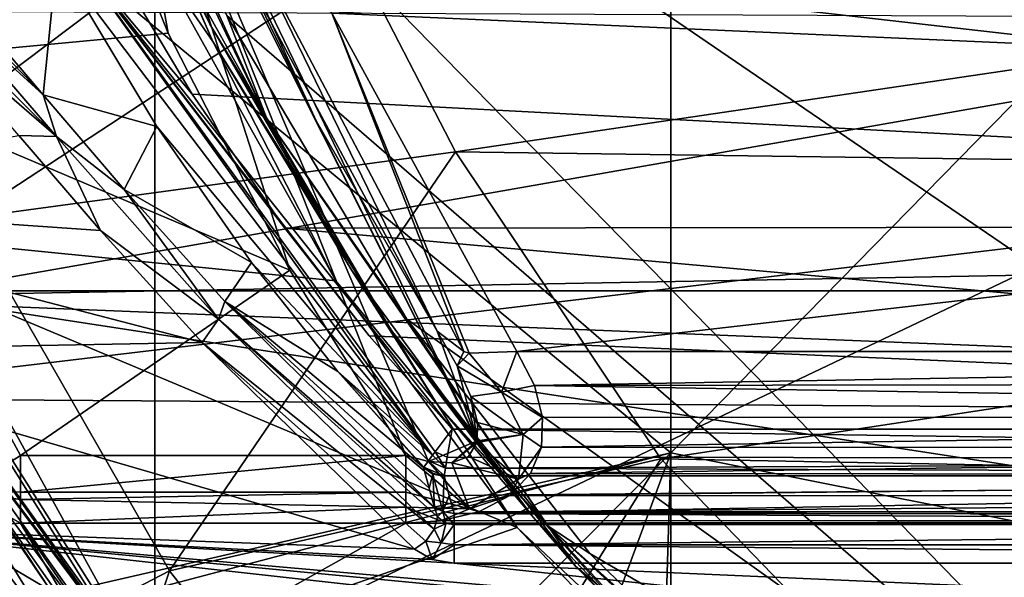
# Model space of a CAD drawing. Extents: x -252 to 252, y -10 to 987.
# Tile 9 of 256: x -7.75 to -2.55, y 68.45 to 71.39. Entities that reach past the tile are written whole.
import ezdxf

# ---------------------------------------------------------------- set-up
doc = ezdxf.new("R2010")
doc.units = 0
doc.header["$LTSCALE"] = 65.185185
for name, color, linetype in [('209', 7, 'CONTINUOUS'), ('210', 7, 'CONTINUOUS'), ('212', 7, 'CONTINUOUS'), ('213', 7, 'CONTINUOUS'), ('227', 7, 'CONTINUOUS'), ('229', 7, 'CONTINUOUS'), ('231', 7, 'CONTINUOUS'), ('242', 7, 'CONTINUOUS'), ('252', 7, 'CONTINUOUS'), ('253', 7, 'CONTINUOUS'), ('254', 7, 'CONTINUOUS'), ('2651', 7, 'CONTINUOUS'), ('2669', 7, 'CONTINUOUS'), ('268', 7, 'CONTINUOUS'), ('269', 7, 'CONTINUOUS'), ('270', 7, 'CONTINUOUS'), ('3530', 7, 'CONTINUOUS'), ('3532', 7, 'CONTINUOUS'), ('3534', 7, 'CONTINUOUS'), ('3627', 7, 'CONTINUOUS'), ('3631', 7, 'CONTINUOUS'), ('3633', 7, 'CONTINUOUS'), ('3634', 7, 'CONTINUOUS'), ('3636', 7, 'CONTINUOUS'), ('3659', 7, 'CONTINUOUS'), ('3675', 7, 'CONTINUOUS'), ('3680', 7, 'CONTINUOUS'), ('3683', 7, 'CONTINUOUS'), ('3684', 7, 'CONTINUOUS'), ('370', 7, 'CONTINUOUS'), ('3700', 7, 'CONTINUOUS'), ('3701', 7, 'CONTINUOUS'), ('3703', 7, 'CONTINUOUS'), ('3704', 7, 'CONTINUOUS'), ('3911', 7, 'CONTINUOUS'), ('407', 7, 'CONTINUOUS'), ('419', 7, 'CONTINUOUS'), ('55', 7, 'CONTINUOUS'), ('57', 7, 'CONTINUOUS'), ('58', 7, 'CONTINUOUS'), ('60', 7, 'CONTINUOUS'), ('61', 7, 'CONTINUOUS'), ('76', 7, 'CONTINUOUS'), ('78', 7, 'CONTINUOUS'), ('81', 7, 'CONTINUOUS')]:
    doc.layers.add(name, color=color, linetype=linetype)

msp = doc.modelspace()

# ---------------------------------------------------------------- linework, layer by layer
at = {"layer": '209', "color": 7, "linetype": 'CONTINUOUS'}
for points in [[(-10.0128, 72.9467, -58), (-7.0199, 71.7025, -58), (-8.8877, 70.2944, -58), (-10.0128, 72.9467, -58)], [(-7.0199, 71.7025, -58), (-6.0775, 70.0152, -58), (-8.8877, 70.2944, -58), (-7.0199, 71.7025, -58)], [(-6.0775, 70.0152, -58), (-5.1203, 68.7132, -58), (-8.8877, 70.2944, -58), (-6.0775, 70.0152, -58)], [(-8.8877, 70.2944, -58), (-5.1203, 68.7132, -58), (-7.4209, 67.9158, -58), (-8.8877, 70.2944, -58)], [(-5.1203, 68.7132, -58), (-4.2157, 67.7603, -58), (-7.4209, 67.9158, -58), (-5.1203, 68.7132, -58)]]:
    msp.add_3dface(points, dxfattribs=at)
at = {"layer": '210', "color": 7, "linetype": 'CONTINUOUS'}
for points in [[(-8.9764, 70.2484, -57.9), (-7.5008, 67.8558, -57.9), (-8.166, 68.826, -7), (-8.9764, 70.2484, -57.9)], [(-8.166, 68.826, -7), (-7.5008, 67.8558, -57.9), (-7.5795, 67.9628, -7.8256), (-8.166, 68.826, -7)]]:
    msp.add_3dface(points, dxfattribs=at)
at = {"layer": '212', "color": 7, "linetype": 'CONTINUOUS'}
for points in [[(-0.55, 66.1313, -11), (-7.4329, 73.1677, -11), (-0.55, 74.6721, -11), (-0.55, 66.1313, -11)], [(-6.6537, 71.4164, -11), (-7.4329, 73.1677, -11), (-0.55, 66.1313, -11), (-6.6537, 71.4164, -11)], [(-5.7023, 69.8117, -11), (-6.6537, 71.4164, -11), (-0.55, 66.1313, -11), (-5.7023, 69.8117, -11)], [(-4.7361, 68.5757, -11), (-5.7023, 69.8117, -11), (-0.55, 66.1313, -11), (-4.7361, 68.5757, -11)], [(-3.7869, 67.6483, -11), (-4.7361, 68.5757, -11), (-0.55, 66.1313, -11), (-3.7869, 67.6483, -11)]]:
    msp.add_3dface(points, dxfattribs=at)
at = {"layer": '213', "color": 7, "linetype": 'CONTINUOUS'}
for points in [[(-7.5263, 73.1319, -11.1), (-6.7427, 71.3707, -11.1), (-6.9294, 71.7461, -57.9), (-7.5263, 73.1319, -11.1)], [(-6.9294, 71.7461, -57.9), (-6.7427, 71.3707, -11.1), (-5.9937, 70.0693, -57.9), (-6.9294, 71.7461, -57.9)], [(-6.7427, 71.3707, -11.1), (-5.7848, 69.7552, -11.1), (-5.9937, 70.0693, -57.9), (-6.7427, 71.3707, -11.1)], [(-5.9937, 70.0693, -57.9), (-5.7848, 69.7552, -11.1), (-5.0437, 68.7775, -57.9), (-5.9937, 70.0693, -57.9)], [(-5.7848, 69.7552, -11.1), (-4.8106, 68.5089, -11.1), (-5.0437, 68.7775, -57.9), (-5.7848, 69.7552, -11.1)], [(-5.0437, 68.7775, -57.9), (-4.8106, 68.5089, -11.1), (-4.1477, 67.8339, -57.9), (-5.0437, 68.7775, -57.9)], [(-4.8106, 68.5089, -11.1), (-3.8515, 67.5719, -11.1), (-4.1477, 67.8339, -57.9), (-4.8106, 68.5089, -11.1)]]:
    msp.add_3dface(points, dxfattribs=at)
at = {"layer": '227', "color": 7, "linetype": 'CONTINUOUS'}
for points in [[(6.3513, 72.0054, -2.5666), (-6.0979, 71.4273, -3.4143), (5.8437, 70.9017, -4.1302), (6.3513, 72.0054, -2.5666)], [(-6.0979, 71.4273, -3.4143), (-5.1213, 69.6425, -5.6696), (5.8437, 70.9017, -4.1302), (-6.0979, 71.4273, -3.4143)], [(5.8437, 70.9017, -4.1302), (-5.1213, 69.6425, -5.6696), (5.1214, 69.6425, -5.6696), (5.8437, 70.9017, -4.1302)], [(-5.1213, 69.6425, -5.6696), (-5.0281, 69.463, -5.8716), (5.1214, 69.6425, -5.6696), (-5.1213, 69.6425, -5.6696)], [(5.1214, 69.6425, -5.6696), (-5.0281, 69.463, -5.8716), (5.0334, 69.4756, -5.8576), (5.1214, 69.6425, -5.6696)], [(5.0334, 69.4756, -5.8576), (-5.0281, 69.463, -5.8716), (4.9857, 69.2967, -6.0551), (5.0334, 69.4756, -5.8576)], [(-5.0281, 69.463, -5.8716), (-4.9851, 69.2933, -6.0589), (4.9857, 69.2967, -6.0551), (-5.0281, 69.463, -5.8716)], [(4.9857, 69.2967, -6.0551), (-4.9918, 69.136, -6.2294), (4.9932, 69.1304, -6.2355), (4.9857, 69.2967, -6.0551)], [(-4.9851, 69.2933, -6.0589), (-4.9918, 69.136, -6.2294), (4.9857, 69.2967, -6.0551), (-4.9851, 69.2933, -6.0589)], [(-4.9918, 69.136, -6.2294), (-5.0498, 68.997, -6.3778), (4.9932, 69.1304, -6.2355), (-4.9918, 69.136, -6.2294)], [(4.9932, 69.1304, -6.2355), (-5.0498, 68.997, -6.3778), (5.0558, 68.9881, -6.3872), (4.9932, 69.1304, -6.2355)], [(-5.0498, 68.997, -6.3778), (-5.159, 68.8822, -6.4986), (5.0558, 68.9881, -6.3872), (-5.0498, 68.997, -6.3778)], [(5.0558, 68.9881, -6.3872), (-5.159, 68.8822, -6.4986), (5.1654, 68.8774, -6.5037), (5.0558, 68.9881, -6.3872)], [(-5.159, 68.8822, -6.4986), (-5.3224, 68.7959, -6.5886), (5.1654, 68.8774, -6.5037), (-5.159, 68.8822, -6.4986)], [(5.1654, 68.8774, -6.5037), (-5.3224, 68.7959, -6.5886), (5.3141, 68.7986, -6.5858), (5.1654, 68.8774, -6.5037)], [(-5.3224, 68.7959, -6.5886), (-5.5238, 68.7471, -6.639), (5.4961, 68.7509, -6.6351), (-5.3224, 68.7959, -6.5886)], [(5.3141, 68.7986, -6.5858), (-5.3224, 68.7959, -6.5886), (5.4961, 68.7509, -6.6351), (5.3141, 68.7986, -6.5858)], [(-7.7436, 68.7347, -6.6518), (-7.1758, 67.9139, -7.4629), (-5.7084, 68.7347, -6.6518), (-7.7436, 68.7347, -6.6518)], [(-5.7084, 68.7347, -6.6518), (-7.1758, 67.9139, -7.4629), (5.7084, 68.7347, -6.6518), (-5.7084, 68.7347, -6.6518)], [(5.7084, 68.7347, -6.6518), (-7.1758, 67.9139, -7.4629), (7.7436, 68.7347, -6.6518), (5.7084, 68.7347, -6.6518)], [(7.7436, 68.7347, -6.6518), (-7.1758, 67.9139, -7.4629), (7.0187, 67.7062, -7.6576), (7.7436, 68.7347, -6.6518)], [(5.4961, 68.7509, -6.6351), (-5.7084, 68.7347, -6.6518), (5.7084, 68.7347, -6.6518), (5.4961, 68.7509, -6.6351)], [(-5.5238, 68.7471, -6.639), (-5.7084, 68.7347, -6.6518), (5.4961, 68.7509, -6.6351), (-5.5238, 68.7471, -6.639)]]:
    msp.add_3dface(points, dxfattribs=at)
at = {"layer": '229', "color": 7, "linetype": 'CONTINUOUS'}
for points in [[(-9.949, 74.0545, -6.5), (-8.857, 71.1451, -6.5), (-7.61, 72.9195, -6.5), (-9.949, 74.0545, -6.5)], [(-7.61, 72.9195, -6.5), (-8.857, 71.1451, -6.5), (-6.9629, 71.3218, -6.5), (-7.61, 72.9195, -6.5)], [(-6.9629, 71.3218, -6.5), (-8.857, 71.1451, -6.5), (-6.3214, 70.0718, -6.5), (-6.9629, 71.3218, -6.5)], [(-8.857, 71.1451, -6.5), (-7.7436, 69.0935, -6.5), (-6.3214, 70.0718, -6.5), (-8.857, 71.1451, -6.5)], [(-6.3214, 70.0718, -6.5), (-7.7436, 69.0935, -6.5), (-5.7084, 69.0935, -6.5), (-6.3214, 70.0718, -6.5)]]:
    msp.add_3dface(points, dxfattribs=at)
at = {"layer": '231', "color": 7, "linetype": 'CONTINUOUS'}
for points in [[(-6.1812, 70.8604, -6), (-6.5534, 71.6288, -3.7037), (-6.848, 72.3179, -6), (-6.1812, 70.8604, -6)], [(-5.5429, 69.7491, -6), (-6.5534, 71.6288, -3.7037), (-6.1812, 70.8604, -6), (-5.5429, 69.7491, -6)]]:
    msp.add_3dface(points, dxfattribs=at)
at = {"layer": '242', "color": 7, "linetype": 'CONTINUOUS'}
for points in [[(-7.61, 72.9195, -6.5), (-6.9629, 71.3218, -6.5), (-7.2644, 73.0027, -6.3536), (-7.61, 72.9195, -6.5)], [(-6.9629, 71.3218, -6.5), (-6.3214, 70.0718, -6.5), (-7.2644, 73.0027, -6.3536), (-6.9629, 71.3218, -6.5)], [(-6.3214, 70.0718, -6.5), (-5.7084, 69.0935, -6.5), (-7.2644, 73.0027, -6.3536), (-6.3214, 70.0718, -6.5)], [(-7.2644, 73.0027, -6.3536), (-5.7084, 69.0935, -6.5), (-5.5885, 69.0604, -6.4936), (-7.2644, 73.0027, -6.3536)], [(-5.3304, 69.1696, -6.3536), (-7.2644, 73.0027, -6.3536), (-5.5885, 69.0604, -6.4936), (-5.3304, 69.1696, -6.3536)], [(-5.3304, 69.1696, -6.3536), (-6.848, 72.3179, -6), (-7.2644, 73.0027, -6.3536), (-5.3304, 69.1696, -6.3536)], [(-6.1812, 70.8604, -6), (-6.848, 72.3179, -6), (-5.3304, 69.1696, -6.3536), (-6.1812, 70.8604, -6)], [(-5.5429, 69.7491, -6), (-6.1812, 70.8604, -6), (-5.3304, 69.1696, -6.3536), (-5.5429, 69.7491, -6)], [(-5.4364, 69.5653, -6.1028), (-5.5429, 69.7491, -6), (-5.3304, 69.1696, -6.3536), (-5.4364, 69.5653, -6.1028)], [(-5.3645, 69.4039, -6.1981), (-5.4364, 69.5653, -6.1028), (-5.3304, 69.1696, -6.3536), (-5.3645, 69.4039, -6.1981)], [(-5.3289, 69.2673, -6.2849), (-5.3645, 69.4039, -6.1981), (-5.3304, 69.1696, -6.3536), (-5.3289, 69.2673, -6.2849)], [(-5.4656, 69.0538, -6.4679), (-5.3304, 69.1696, -6.3536), (-5.5885, 69.0604, -6.4936), (-5.4656, 69.0538, -6.4679)], [(-5.3326, 69.1605, -6.3605), (-5.3304, 69.1696, -6.3536), (-5.4656, 69.0538, -6.4679), (-5.3326, 69.1605, -6.3605)], [(-5.3775, 69.0882, -6.4221), (-5.3326, 69.1605, -6.3605), (-5.4656, 69.0538, -6.4679), (-5.3775, 69.0882, -6.4221)]]:
    msp.add_3dface(points, dxfattribs=at)
at = {"layer": '252', "color": 7, "linetype": 'CONTINUOUS'}
for points in [[(-5.7084, 69.0935, -6.5), (-7.7436, 68.8987, -6.5395), (-5.7084, 68.8987, -6.5395), (-5.7084, 69.0935, -6.5)], [(-5.7084, 69.0935, -6.5), (-7.7436, 69.0935, -6.5), (-7.7436, 68.8987, -6.5395), (-5.7084, 69.0935, -6.5)], [(-7.7436, 68.8987, -6.5395), (-7.7436, 68.8604, -6.5577), (-5.7084, 68.8987, -6.5395), (-7.7436, 68.8987, -6.5395)], [(-5.7084, 68.8987, -6.5395), (-7.7436, 68.8604, -6.5577), (-5.7084, 68.8205, -6.5811), (-5.7084, 68.8987, -6.5395)], [(-7.7436, 68.8604, -6.5577), (-7.7436, 68.7347, -6.6518), (-5.7084, 68.8205, -6.5811), (-7.7436, 68.8604, -6.5577)], [(-7.7436, 68.7347, -6.6518), (-5.7084, 68.7347, -6.6518), (-5.7084, 68.8205, -6.5811), (-7.7436, 68.7347, -6.6518)]]:
    msp.add_3dface(points, dxfattribs=at)
at = {"layer": '253', "color": 7, "linetype": 'CONTINUOUS'}
for points in [[(-5.5429, 69.7491, -6), (-5.4364, 69.5653, -6.1028), (-5.4009, 69.6417, -5.8258), (-5.5429, 69.7491, -6)], [(-5.4364, 69.5653, -6.1028), (-5.373, 69.6334, -5.8028), (-5.4009, 69.6417, -5.8258), (-5.4364, 69.5653, -6.1028)], [(-5.4364, 69.5653, -6.1028), (-5.2021, 69.4271, -5.9685), (-5.373, 69.6334, -5.8028), (-5.4364, 69.5653, -6.1028)], [(-5.2021, 69.4271, -5.9685), (-5.1213, 69.6425, -5.6696), (-5.373, 69.6334, -5.8028), (-5.2021, 69.4271, -5.9685)], [(-5.0281, 69.463, -5.8716), (-5.1213, 69.6425, -5.6696), (-5.2021, 69.4271, -5.9685), (-5.0281, 69.463, -5.8716)], [(-5.4364, 69.5653, -6.1028), (-5.3645, 69.4039, -6.1981), (-5.2021, 69.4271, -5.9685), (-5.4364, 69.5653, -6.1028)], [(-4.9851, 69.2933, -6.0589), (-5.0281, 69.463, -5.8716), (-5.2021, 69.4271, -5.9685), (-4.9851, 69.2933, -6.0589)], [(-5.3645, 69.4039, -6.1981), (-5.0879, 69.2043, -6.1721), (-5.2021, 69.4271, -5.9685), (-5.3645, 69.4039, -6.1981)], [(-5.3645, 69.4039, -6.1981), (-5.3289, 69.2673, -6.2849), (-5.0879, 69.2043, -6.1721), (-5.3645, 69.4039, -6.1981)], [(-5.0879, 69.2043, -6.1721), (-4.9851, 69.2933, -6.0589), (-5.2021, 69.4271, -5.9685), (-5.0879, 69.2043, -6.1721)], [(-4.9918, 69.136, -6.2294), (-4.9851, 69.2933, -6.0589), (-5.0879, 69.2043, -6.1721), (-4.9918, 69.136, -6.2294)], [(-5.3289, 69.2673, -6.2849), (-5.3304, 69.1696, -6.3536), (-5.0879, 69.2043, -6.1721), (-5.3289, 69.2673, -6.2849)], [(-5.3326, 69.1605, -6.3605), (-5.1117, 68.9683, -6.41), (-5.0879, 69.2043, -6.1721), (-5.3326, 69.1605, -6.3605)], [(-5.3304, 69.1696, -6.3536), (-5.3326, 69.1605, -6.3605), (-5.0879, 69.2043, -6.1721), (-5.3304, 69.1696, -6.3536)], [(-5.1117, 68.9683, -6.41), (-4.9918, 69.136, -6.2294), (-5.0879, 69.2043, -6.1721), (-5.1117, 68.9683, -6.41)], [(-5.3326, 69.1605, -6.3605), (-5.3775, 69.0882, -6.4221), (-5.1117, 68.9683, -6.41), (-5.3326, 69.1605, -6.3605)], [(-5.0498, 68.997, -6.3778), (-4.9918, 69.136, -6.2294), (-5.1117, 68.9683, -6.41), (-5.0498, 68.997, -6.3778)], [(-5.7084, 69.0935, -6.5), (-5.7084, 68.8987, -6.5395), (-5.3713, 68.8111, -6.5751), (-5.7084, 69.0935, -6.5)], [(-5.5885, 69.0604, -6.4936), (-5.7084, 69.0935, -6.5), (-5.3713, 68.8111, -6.5751), (-5.5885, 69.0604, -6.4936)], [(-5.3775, 69.0882, -6.4221), (-5.4656, 69.0538, -6.4679), (-5.1117, 68.9683, -6.41), (-5.3775, 69.0882, -6.4221)], [(-5.4656, 69.0538, -6.4679), (-5.5885, 69.0604, -6.4936), (-5.3713, 68.8111, -6.5751), (-5.4656, 69.0538, -6.4679)], [(-5.4656, 69.0538, -6.4679), (-5.3713, 68.8111, -6.5751), (-5.1117, 68.9683, -6.41), (-5.4656, 69.0538, -6.4679)], [(-5.159, 68.8822, -6.4986), (-5.0498, 68.997, -6.3778), (-5.1117, 68.9683, -6.41), (-5.159, 68.8822, -6.4986)], [(-5.3713, 68.8111, -6.5751), (-5.159, 68.8822, -6.4986), (-5.1117, 68.9683, -6.41), (-5.3713, 68.8111, -6.5751)], [(-5.7084, 68.8987, -6.5395), (-5.7084, 68.8205, -6.5811), (-5.3713, 68.8111, -6.5751), (-5.7084, 68.8987, -6.5395)], [(-5.3224, 68.7959, -6.5886), (-5.159, 68.8822, -6.4986), (-5.3713, 68.8111, -6.5751), (-5.3224, 68.7959, -6.5886)], [(-5.7084, 68.8205, -6.5811), (-5.5238, 68.7471, -6.639), (-5.3713, 68.8111, -6.5751), (-5.7084, 68.8205, -6.5811)], [(-5.7084, 68.7347, -6.6518), (-5.5238, 68.7471, -6.639), (-5.7084, 68.8205, -6.5811), (-5.7084, 68.7347, -6.6518)], [(-5.5238, 68.7471, -6.639), (-5.3224, 68.7959, -6.5886), (-5.3713, 68.8111, -6.5751), (-5.5238, 68.7471, -6.639)]]:
    msp.add_3dface(points, dxfattribs=at)
at = {"layer": '254', "color": 7, "linetype": 'CONTINUOUS'}
for points in [[(-6.5534, 71.6288, -3.7037), (-5.5429, 69.7491, -6), (-6.5511, 71.8265, -3.0196), (-6.5534, 71.6288, -3.7037)], [(-5.4009, 69.6417, -5.8258), (-6.0979, 71.4273, -3.4143), (-6.5511, 71.8265, -3.0196), (-5.4009, 69.6417, -5.8258)], [(-5.5429, 69.7491, -6), (-5.4009, 69.6417, -5.8258), (-6.5511, 71.8265, -3.0196), (-5.5429, 69.7491, -6)], [(-5.373, 69.6334, -5.8028), (-6.0979, 71.4273, -3.4143), (-5.4009, 69.6417, -5.8258), (-5.373, 69.6334, -5.8028)], [(-5.1213, 69.6425, -5.6696), (-6.0979, 71.4273, -3.4143), (-5.373, 69.6334, -5.8028), (-5.1213, 69.6425, -5.6696)]]:
    msp.add_3dface(points, dxfattribs=at)
at = {"layer": '2651', "color": 7, "linetype": 'CONTINUOUS'}
for points in [[(-9.0324, 71.4406, -64.5), (-8.3527, 69.9376, -64.5), (-0.0001, 71.4, -64.5), (-9.0324, 71.4406, -64.5)], [(-8.3527, 69.9376, -64.5), (8.5034, 70.2431, -64.5), (-0.0001, 71.4, -64.5), (-8.3527, 69.9376, -64.5)], [(6.9199, 67.5918, -64.5), (8.5034, 70.2431, -64.5), (-8.3527, 69.9376, -64.5), (6.9199, 67.5918, -64.5)], [(-6.7303, 67.3406, -64.5), (6.9199, 67.5918, -64.5), (-8.3527, 69.9376, -64.5), (-6.7303, 67.3406, -64.5)]]:
    msp.add_3dface(points, dxfattribs=at)
at = {"layer": '2669', "color": 7, "linetype": 'CONTINUOUS'}
msp.add_3dface([(-6.7303, 67.3406, -64.5), (-8.3527, 69.9376, -64.5), (-7.9542, 68.2196, -64.366), (-6.7303, 67.3406, -64.5)], dxfattribs=at)
at = {"layer": '268', "color": 7, "linetype": 'CONTINUOUS'}
msp.add_3dface([(-7.7436, 69.0935, -6.5), (-8.857, 71.1451, -6.5), (-8.0423, 68.9043, -6.6465), (-7.7436, 69.0935, -6.5)], dxfattribs=at)
at = {"layer": '269', "color": 7, "linetype": 'CONTINUOUS'}
for points in [[(-7.7436, 68.8987, -6.5395), (-7.7436, 69.0935, -6.5), (-8.0423, 68.9043, -6.6465), (-7.7436, 68.8987, -6.5395)], [(-7.7436, 68.7347, -6.6518), (-7.7436, 68.8604, -6.5577), (-8.0423, 68.9043, -6.6465), (-7.7436, 68.7347, -6.6518)], [(-7.7436, 68.8604, -6.5577), (-7.7436, 68.8987, -6.5395), (-8.0423, 68.9043, -6.6465), (-7.7436, 68.8604, -6.5577)], [(-7.7436, 68.7347, -6.6518), (-8.0423, 68.9043, -6.6465), (-7.9975, 68.717, -6.7907), (-7.7436, 68.7347, -6.6518)]]:
    msp.add_3dface(points, dxfattribs=at)
at = {"layer": '270', "color": 7, "linetype": 'CONTINUOUS'}
for points in [[(-8.166, 68.826, -7), (-7.5795, 67.9628, -7.8256), (-8.0973, 68.7573, -6.8911), (-8.166, 68.826, -7)], [(-7.5795, 67.9628, -7.8256), (-7.9975, 68.717, -6.7907), (-8.0973, 68.7573, -6.8911), (-7.5795, 67.9628, -7.8256)], [(-7.7436, 68.7347, -6.6518), (-7.9975, 68.717, -6.7907), (-6.6973, 66.9735, -8.4251), (-7.7436, 68.7347, -6.6518)], [(-7.9975, 68.717, -6.7907), (-7.5795, 67.9628, -7.8256), (-6.6973, 66.9735, -8.4251), (-7.9975, 68.717, -6.7907)], [(-7.1758, 67.9139, -7.4629), (-7.7436, 68.7347, -6.6518), (-6.6973, 66.9735, -8.4251), (-7.1758, 67.9139, -7.4629)]]:
    msp.add_3dface(points, dxfattribs=at)
at = {"layer": '3530', "color": 7, "linetype": 'CONTINUOUS'}
for points in [[(-5.9627, 71.6994, -68.3), (0, 71.5, -68.3), (-5.4447, 70.6957, -68.3), (-5.9627, 71.6994, -68.3)], [(-5.4447, 70.6957, -68.3), (0, 71.5, -68.3), (5.3603, 70.5483, -68.3), (-5.4447, 70.6957, -68.3)], [(-4.3603, 69.0753, -68.3), (-5.4447, 70.6957, -68.3), (5.3603, 70.5483, -68.3), (-4.3603, 69.0753, -68.3)], [(4.2299, 68.9152, -68.3), (-4.3603, 69.0753, -68.3), (5.3603, 70.5483, -68.3), (4.2299, 68.9152, -68.3)], [(-3.1364, 67.8089, -68.3), (-4.3603, 69.0753, -68.3), (4.2299, 68.9152, -68.3), (-3.1364, 67.8089, -68.3)], [(2.9947, 67.6936, -68.3), (-3.1364, 67.8089, -68.3), (4.2299, 68.9152, -68.3), (2.9947, 67.6936, -68.3)]]:
    msp.add_3dface(points, dxfattribs=at)
at = {"layer": '3532', "color": 7, "linetype": 'CONTINUOUS'}
for points in [[(-6.9556, 68.483, -68.4), (-9.1399, 67.3505, -68.5), (-8.0269, 70.3459, -68.4), (-6.9556, 68.483, -68.4)], [(-7.8925, 65.6658, -68.5), (-9.1399, 67.3505, -68.5), (-6.9556, 68.483, -68.4), (-7.8925, 65.6658, -68.5)], [(-5.7141, 66.8955, -68.4), (-7.8925, 65.6658, -68.5), (-6.9556, 68.483, -68.4), (-5.7141, 66.8955, -68.4)]]:
    msp.add_3dface(points, dxfattribs=at)
at = {"layer": '3534', "color": 7, "linetype": 'CONTINUOUS'}
for points in [[(-5.9627, 71.6994, -68.3), (-8.0269, 70.3459, -68.4), (-8.5508, 71.5025, -68.4), (-5.9627, 71.6994, -68.3)], [(-5.9627, 71.6994, -68.3), (-5.4447, 70.6957, -68.3), (-8.0269, 70.3459, -68.4), (-5.9627, 71.6994, -68.3)], [(-5.4447, 70.6957, -68.3), (-6.9556, 68.483, -68.4), (-8.0269, 70.3459, -68.4), (-5.4447, 70.6957, -68.3)], [(-5.4447, 70.6957, -68.3), (-4.3603, 69.0753, -68.3), (-6.9556, 68.483, -68.4), (-5.4447, 70.6957, -68.3)], [(-4.3603, 69.0753, -68.3), (-5.7141, 66.8955, -68.4), (-6.9556, 68.483, -68.4), (-4.3603, 69.0753, -68.3)], [(-4.3603, 69.0753, -68.3), (-3.1364, 67.8089, -68.3), (-5.7141, 66.8955, -68.4), (-4.3603, 69.0753, -68.3)]]:
    msp.add_3dface(points, dxfattribs=at)
at = {"layer": '3627', "color": 7, "linetype": 'CONTINUOUS'}
for points in [[(-10.279, 71.5802, 13.5), (-9.1625, 69.3947, 13.5), (10.3412, 71.7244, 13.5), (-10.279, 71.5802, 13.5)], [(10.3412, 71.7244, 13.5), (-9.1625, 69.3947, 13.5), (9.0882, 69.2711, 13.5), (10.3412, 71.7244, 13.5)], [(-9.1625, 69.3947, 13.5), (-8.0222, 67.7155, 13.5), (9.0882, 69.2711, 13.5), (-9.1625, 69.3947, 13.5)], [(9.0882, 69.2711, 13.5), (-8.0222, 67.7155, 13.5), (0, 68.4164, 13.5), (9.0882, 69.2711, 13.5)]]:
    msp.add_3dface(points, dxfattribs=at)
at = {"layer": '3631', "color": 7, "linetype": 'CONTINUOUS'}
for points in [[(-7.7516, 70.7818, 2.9213), (-7.32, 70.2809, 3.9726), (-9.6871, 70.4451, 3.6505), (-7.7516, 70.7818, 2.9213)], [(-7.32, 70.2809, 3.9726), (-6.7839, 69.6886, 5), (-9.6871, 70.4451, 3.6505), (-7.32, 70.2809, 3.9726)], [(-9.6871, 70.4451, 3.6505), (-6.7839, 69.6886, 5), (-9.2575, 69.6437, 5.0707), (-9.6871, 70.4451, 3.6505)], [(-6.7839, 69.6886, 5), (-5.6622, 68.5983, 6.5121), (-9.2575, 69.6437, 5.0707), (-6.7839, 69.6886, 5)], [(-9.2575, 69.6437, 5.0707), (-5.6622, 68.5983, 6.5121), (-8.687, 68.7093, 6.3751), (-9.2575, 69.6437, 5.0707)], [(-5.6622, 68.5983, 6.5121), (-5.5688, 68.5442, 6.5777), (-8.687, 68.7093, 6.3751), (-5.6622, 68.5983, 6.5121)], [(-8.0262, 67.7757, 7.4348), (-8.687, 68.7093, 6.3751), (-0.6359, 67.8149, 7.3941), (-8.0262, 67.7757, 7.4348)], [(-8.687, 68.7093, 6.3751), (-5.4522, 68.5243, 6.6016), (0, 67.9426, 7.2596), (-8.687, 68.7093, 6.3751)], [(-5.5688, 68.5442, 6.5777), (-5.4522, 68.5243, 6.6016), (-8.687, 68.7093, 6.3751), (-5.5688, 68.5442, 6.5777)], [(-0.3118, 67.9128, 7.2913), (-8.687, 68.7093, 6.3751), (0, 67.9426, 7.2596), (-0.3118, 67.9128, 7.2913)], [(-0.6359, 67.8149, 7.3941), (-8.687, 68.7093, 6.3751), (-0.3118, 67.9128, 7.2913), (-0.6359, 67.8149, 7.3941)], [(-5.4522, 68.5243, 6.6016), (8.1406, 67.9283, 7.2749), (0, 67.9426, 7.2596), (-5.4522, 68.5243, 6.6016)], [(5.4522, 68.5243, 6.6016), (8.1406, 67.9283, 7.2749), (-5.4522, 68.5243, 6.6016), (5.4522, 68.5243, 6.6016)]]:
    msp.add_3dface(points, dxfattribs=at)
at = {"layer": '3633', "color": 7, "linetype": 'CONTINUOUS'}
for points in [[(6.3576, 70.3063, 8), (-7.3538, 71.8699, 8), (7.3605, 71.8821, 8), (6.3576, 70.3063, 8)], [(-6.8366, 71.0008, 8), (-7.3538, 71.8699, 8), (6.3576, 70.3063, 8), (-6.8366, 71.0008, 8)], [(-6.3474, 70.2922, 8), (-6.8366, 71.0008, 8), (6.3576, 70.3063, 8), (-6.3474, 70.2922, 8)], [(5.4634, 69.2313, 8), (-6.3474, 70.2922, 8), (6.3576, 70.3063, 8), (5.4634, 69.2313, 8)], [(-5.9014, 69.7252, 8), (-6.3474, 70.2922, 8), (5.4634, 69.2313, 8), (-5.9014, 69.7252, 8)], [(-5.4635, 69.2313, 8), (-5.9014, 69.7252, 8), (5.4634, 69.2313, 8), (-5.4635, 69.2313, 8)]]:
    msp.add_3dface(points, dxfattribs=at)
at = {"layer": '3634', "color": 7, "linetype": 'CONTINUOUS'}
for points in [[(-5.5061, 68.9836, 7.7847), (-5.5059, 68.9851, 7.7934), (-5.4788, 68.8823, 7.2106), (-5.5061, 68.9836, 7.7847)], [(-5.4788, 68.8823, 7.2106), (-5.5059, 68.9851, 7.7934), (5.5059, 68.9851, 7.7934), (-5.4788, 68.8823, 7.2106)], [(-5.4522, 68.7873, 6.6716), (-5.4788, 68.8823, 7.2106), (5.5059, 68.9851, 7.7934), (-5.4522, 68.7873, 6.6716)], [(5.4522, 68.7873, 6.6716), (-5.4522, 68.7873, 6.6716), (5.5059, 68.9851, 7.7934), (5.4522, 68.7873, 6.6716)]]:
    msp.add_3dface(points, dxfattribs=at)
at = {"layer": '3636', "color": 7, "linetype": 'CONTINUOUS'}
for points in [[(-7.6236, 70.9972, 2.9675), (-8.1735, 71.6409, 1.1369), (-7.5507, 71.7109, 7.7718), (-7.6236, 70.9972, 2.9675)], [(-7.0223, 70.8293, 7.7718), (-7.6236, 70.9972, 2.9675), (-7.5507, 71.7109, 7.7718), (-7.0223, 70.8293, 7.7718)], [(-7.1957, 70.4967, 4.0292), (-7.6236, 70.9972, 2.9675), (-7.0223, 70.8293, 7.7718), (-7.1957, 70.4967, 4.0292)], [(-6.5229, 70.111, 7.7718), (-7.1957, 70.4967, 4.0292), (-7.0223, 70.8293, 7.7718), (-6.5229, 70.111, 7.7718)], [(-6.6647, 69.9055, 5.0669), (-7.1957, 70.4967, 4.0292), (-6.5229, 70.111, 7.7718), (-6.6647, 69.9055, 5.0669)], [(-6.0673, 69.5355, 7.7718), (-6.6647, 69.9055, 5.0669), (-6.5229, 70.111, 7.7718), (-6.0673, 69.5355, 7.7718)], [(-5.6145, 69.0285, 7.7718), (-6.6647, 69.9055, 5.0669), (-6.0673, 69.5355, 7.7718), (-5.6145, 69.0285, 7.7718)], [(-5.5846, 68.9202, 7.1634), (-6.6647, 69.9055, 5.0669), (-5.6145, 69.0285, 7.7718), (-5.5846, 68.9202, 7.1634)], [(-5.5556, 68.8189, 6.5941), (-6.6647, 69.9055, 5.0669), (-5.5846, 68.9202, 7.1634), (-5.5556, 68.8189, 6.5941)]]:
    msp.add_3dface(points, dxfattribs=at)
at = {"layer": '3659', "color": 7, "linetype": 'CONTINUOUS'}
for points in [[(-8.2199, 67.5626, 13.25), (-7.5156, 66.8273, 13.4268), (-9.2167, 69.1427, 13.4268), (-8.2199, 67.5626, 13.25)], [(-7.5156, 66.8273, 13.4268), (-8.0222, 67.7155, 13.5), (-9.2167, 69.1427, 13.4268), (-7.5156, 66.8273, 13.4268)]]:
    msp.add_3dface(points, dxfattribs=at)
at = {"layer": '3675', "color": 7, "linetype": 'CONTINUOUS'}
for points in [[(-5.4522, 68.7873, 6.6716), (5.4522, 68.7873, 6.6716), (5.4522, 68.729, 6.5772), (-5.4522, 68.7873, 6.6716)], [(-5.4522, 68.7873, 6.6716), (5.4522, 68.729, 6.5772), (-5.4522, 68.729, 6.5772), (-5.4522, 68.7873, 6.6716)], [(-5.4522, 68.729, 6.5772), (5.4522, 68.729, 6.5772), (-5.4522, 68.6218, 6.5487), (-5.4522, 68.729, 6.5772)], [(5.4522, 68.729, 6.5772), (5.4522, 68.6218, 6.5487), (-5.4522, 68.6218, 6.5487), (5.4522, 68.729, 6.5772)], [(5.4522, 68.5243, 6.6016), (-5.4522, 68.5243, 6.6016), (-5.4522, 68.6218, 6.5487), (5.4522, 68.5243, 6.6016)], [(5.4522, 68.6218, 6.5487), (5.4522, 68.5243, 6.6016), (-5.4522, 68.6218, 6.5487), (5.4522, 68.6218, 6.5487)]]:
    msp.add_3dface(points, dxfattribs=at)
at = {"layer": '3680', "color": 7, "linetype": 'CONTINUOUS'}
for points in [[(-5.5846, 68.9202, 7.1634), (-5.6145, 69.0285, 7.7718), (-5.565, 68.995, 7.78), (-5.5846, 68.9202, 7.1634)], [(-5.5556, 68.8189, 6.5941), (-5.5846, 68.9202, 7.1634), (-5.565, 68.995, 7.78), (-5.5556, 68.8189, 6.5941)], [(-5.565, 68.995, 7.78), (-5.5061, 68.9836, 7.7847), (-5.5119, 68.7966, 6.651), (-5.565, 68.995, 7.78)], [(-5.5556, 68.8189, 6.5941), (-5.565, 68.995, 7.78), (-5.5119, 68.7966, 6.651), (-5.5556, 68.8189, 6.5941)], [(-5.5061, 68.9836, 7.7847), (-5.4788, 68.8823, 7.2106), (-5.5119, 68.7966, 6.651), (-5.5061, 68.9836, 7.7847)], [(-5.4788, 68.8823, 7.2106), (-5.4522, 68.7873, 6.6716), (-5.5119, 68.7966, 6.651), (-5.4788, 68.8823, 7.2106)]]:
    msp.add_3dface(points, dxfattribs=at)
at = {"layer": '3683', "color": 7, "linetype": 'CONTINUOUS'}
for points in [[(-5.5556, 68.8189, 6.5941), (-5.5119, 68.7966, 6.651), (-5.5403, 68.7681, 6.5383), (-5.5556, 68.8189, 6.5941)], [(-5.5403, 68.7681, 6.5383), (-5.4966, 68.733, 6.5643), (-5.5572, 68.7031, 6.5007), (-5.5403, 68.7681, 6.5383)], [(-5.5119, 68.7966, 6.651), (-5.4966, 68.733, 6.5643), (-5.5403, 68.7681, 6.5383), (-5.5119, 68.7966, 6.651)], [(-5.5119, 68.7966, 6.651), (-5.4522, 68.729, 6.5772), (-5.4966, 68.733, 6.5643), (-5.5119, 68.7966, 6.651)], [(-5.5119, 68.7966, 6.651), (-5.4522, 68.7873, 6.6716), (-5.4522, 68.729, 6.5772), (-5.5119, 68.7966, 6.651)], [(-5.4966, 68.733, 6.5643), (-5.521, 68.6316, 6.534), (-5.5572, 68.7031, 6.5007), (-5.4966, 68.733, 6.5643)], [(-5.4966, 68.733, 6.5643), (-5.4522, 68.729, 6.5772), (-5.521, 68.6316, 6.534), (-5.4966, 68.733, 6.5643)], [(-5.4522, 68.729, 6.5772), (-5.4522, 68.6218, 6.5487), (-5.521, 68.6316, 6.534), (-5.4522, 68.729, 6.5772)], [(-5.5572, 68.7031, 6.5007), (-5.521, 68.6316, 6.534), (-5.6017, 68.6411, 6.4911), (-5.5572, 68.7031, 6.5007)], [(-5.5688, 68.5442, 6.5777), (-5.6622, 68.5983, 6.5121), (-5.6017, 68.6411, 6.4911), (-5.5688, 68.5442, 6.5777)], [(-5.521, 68.6316, 6.534), (-5.5688, 68.5442, 6.5777), (-5.6017, 68.6411, 6.4911), (-5.521, 68.6316, 6.534)], [(-5.4522, 68.6218, 6.5487), (-5.5688, 68.5442, 6.5777), (-5.521, 68.6316, 6.534), (-5.4522, 68.6218, 6.5487)], [(-5.4522, 68.5243, 6.6016), (-5.5688, 68.5442, 6.5777), (-5.4522, 68.6218, 6.5487), (-5.4522, 68.5243, 6.6016)]]:
    msp.add_3dface(points, dxfattribs=at)
at = {"layer": '3684', "color": 7, "linetype": 'CONTINUOUS'}
for points in [[(-8.1735, 71.6409, 1.1369), (-7.6236, 70.9972, 2.9675), (-8.162, 71.5534, 1.1092), (-8.1735, 71.6409, 1.1369)], [(-7.6236, 70.9972, 2.9675), (-8.1798, 71.5056, 1.0999), (-8.162, 71.5534, 1.1092), (-7.6236, 70.9972, 2.9675)], [(-8.1798, 71.5056, 1.0999), (-7.5529, 70.7768, 3.1173), (-8.2354, 71.4485, 1.0978), (-8.1798, 71.5056, 1.0999)], [(-7.6236, 70.9972, 2.9675), (-7.5529, 70.7768, 3.1173), (-8.1798, 71.5056, 1.0999), (-7.6236, 70.9972, 2.9675)], [(-7.5529, 70.7768, 3.1173), (-8.3053, 71.4263, 1.1089), (-8.2354, 71.4485, 1.0978), (-7.5529, 70.7768, 3.1173)], [(-7.7516, 70.7818, 2.9213), (-8.3053, 71.4263, 1.1089), (-7.5529, 70.7768, 3.1173), (-7.7516, 70.7818, 2.9213)], [(-7.6236, 70.9972, 2.9675), (-7.1957, 70.4967, 4.0292), (-7.5529, 70.7768, 3.1173), (-7.6236, 70.9972, 2.9675)], [(-7.32, 70.2809, 3.9726), (-7.7516, 70.7818, 2.9213), (-7.5529, 70.7768, 3.1173), (-7.32, 70.2809, 3.9726)], [(-7.1957, 70.4967, 4.0292), (-6.6976, 69.813, 4.9404), (-7.5529, 70.7768, 3.1173), (-7.1957, 70.4967, 4.0292)], [(-6.6976, 69.813, 4.9404), (-7.32, 70.2809, 3.9726), (-7.5529, 70.7768, 3.1173), (-6.6976, 69.813, 4.9404)], [(-7.1957, 70.4967, 4.0292), (-6.6647, 69.9055, 5.0669), (-6.6976, 69.813, 4.9404), (-7.1957, 70.4967, 4.0292)], [(-6.7839, 69.6886, 5), (-7.32, 70.2809, 3.9726), (-6.6976, 69.813, 4.9404), (-6.7839, 69.6886, 5)], [(-6.6647, 69.9055, 5.0669), (-5.5556, 68.8189, 6.5941), (-6.6976, 69.813, 4.9404), (-6.6647, 69.9055, 5.0669)], [(-5.5572, 68.7031, 6.5007), (-6.7839, 69.6886, 5), (-6.6976, 69.813, 4.9404), (-5.5572, 68.7031, 6.5007)], [(-5.5556, 68.8189, 6.5941), (-5.5403, 68.7681, 6.5383), (-6.6976, 69.813, 4.9404), (-5.5556, 68.8189, 6.5941)], [(-5.5403, 68.7681, 6.5383), (-5.5572, 68.7031, 6.5007), (-6.6976, 69.813, 4.9404), (-5.5403, 68.7681, 6.5383)], [(-6.7839, 69.6886, 5), (-5.5572, 68.7031, 6.5007), (-5.6017, 68.6411, 6.4911), (-6.7839, 69.6886, 5)], [(-5.6622, 68.5983, 6.5121), (-6.7839, 69.6886, 5), (-5.6017, 68.6411, 6.4911), (-5.6622, 68.5983, 6.5121)]]:
    msp.add_3dface(points, dxfattribs=at)
at = {"layer": '370', "color": 7, "linetype": 'CONTINUOUS'}
for points in [[(-7.5413, 73.2543, -11.0293), (-6.6537, 71.4164, -11), (-6.4442, 70.8758, -11.0293), (-7.5413, 73.2543, -11.0293)], [(-7.5263, 73.1319, -11.1), (-7.5413, 73.2543, -11.0293), (-6.4442, 70.8758, -11.0293), (-7.5263, 73.1319, -11.1)], [(-6.7427, 71.3707, -11.1), (-7.5263, 73.1319, -11.1), (-6.4442, 70.8758, -11.0293), (-6.7427, 71.3707, -11.1)], [(-6.6537, 71.4164, -11), (-5.7023, 69.8117, -11), (-6.4442, 70.8758, -11.0293), (-6.6537, 71.4164, -11)], [(-5.7848, 69.7552, -11.1), (-6.7427, 71.3707, -11.1), (-6.4442, 70.8758, -11.0293), (-5.7848, 69.7552, -11.1)], [(-6.4442, 70.8758, -11.0293), (-5.7023, 69.8117, -11), (-4.9564, 68.7199, -11.0293), (-6.4442, 70.8758, -11.0293)], [(-5.7848, 69.7552, -11.1), (-6.4442, 70.8758, -11.0293), (-4.9564, 68.7199, -11.0293), (-5.7848, 69.7552, -11.1)], [(-5.7023, 69.8117, -11), (-4.7361, 68.5757, -11), (-4.9564, 68.7199, -11.0293), (-5.7023, 69.8117, -11)], [(-4.8106, 68.5089, -11.1), (-5.7848, 69.7552, -11.1), (-4.9564, 68.7199, -11.0293), (-4.8106, 68.5089, -11.1)], [(-4.9564, 68.7199, -11.0293), (-3.7869, 67.6483, -11), (-3.002, 66.9782, -11.0293), (-4.9564, 68.7199, -11.0293)], [(-4.7361, 68.5757, -11), (-3.7869, 67.6483, -11), (-4.9564, 68.7199, -11.0293), (-4.7361, 68.5757, -11)], [(-4.8106, 68.5089, -11.1), (-4.9564, 68.7199, -11.0293), (-3.002, 66.9782, -11.0293), (-4.8106, 68.5089, -11.1)], [(-3.8515, 67.5719, -11.1), (-4.8106, 68.5089, -11.1), (-3.002, 66.9782, -11.0293), (-3.8515, 67.5719, -11.1)]]:
    msp.add_3dface(points, dxfattribs=at)
at = {"layer": '3700', "color": 7, "linetype": 'CONTINUOUS'}
for points in [[(-7.3538, 71.8699, 8), (-6.8366, 71.0008, 8), (-7.5171, 71.8163, 7.9343), (-7.3538, 71.8699, 8)], [(-5.5662, 69.0942, 7.9344), (-7.5507, 71.7109, 7.7718), (-7.5171, 71.8163, 7.9343), (-5.5662, 69.0942, 7.9344)], [(-5.5662, 69.0942, 7.9344), (-7.5171, 71.8163, 7.9343), (-5.5532, 69.1116, 7.952), (-5.5662, 69.0942, 7.9344)], [(-7.5171, 71.8163, 7.9343), (-5.4635, 69.2313, 8), (-5.5532, 69.1116, 7.952), (-7.5171, 71.8163, 7.9343)], [(-5.9014, 69.7252, 8), (-5.4635, 69.2313, 8), (-7.5171, 71.8163, 7.9343), (-5.9014, 69.7252, 8)], [(-6.3474, 70.2922, 8), (-5.9014, 69.7252, 8), (-7.5171, 71.8163, 7.9343), (-6.3474, 70.2922, 8)], [(-6.8366, 71.0008, 8), (-6.3474, 70.2922, 8), (-7.5171, 71.8163, 7.9343), (-6.8366, 71.0008, 8)], [(-7.0223, 70.8293, 7.7718), (-7.5507, 71.7109, 7.7718), (-5.5662, 69.0942, 7.9344), (-7.0223, 70.8293, 7.7718)], [(-6.5229, 70.111, 7.7718), (-7.0223, 70.8293, 7.7718), (-5.5662, 69.0942, 7.9344), (-6.5229, 70.111, 7.7718)], [(-6.0673, 69.5355, 7.7718), (-6.5229, 70.111, 7.7718), (-5.5662, 69.0942, 7.9344), (-6.0673, 69.5355, 7.7718)], [(-5.6145, 69.0285, 7.7718), (-6.0673, 69.5355, 7.7718), (-5.6141, 69.0297, 7.7827), (-5.6145, 69.0285, 7.7718)], [(-5.6141, 69.0297, 7.7827), (-6.0673, 69.5355, 7.7718), (-5.6132, 69.0312, 7.7934), (-5.6141, 69.0297, 7.7827)], [(-5.6132, 69.0312, 7.7934), (-6.0673, 69.5355, 7.7718), (-5.5886, 69.0642, 7.8922), (-5.6132, 69.0312, 7.7934)], [(-5.5886, 69.0642, 7.8922), (-6.0673, 69.5355, 7.7718), (-5.5662, 69.0942, 7.9344), (-5.5886, 69.0642, 7.8922)]]:
    msp.add_3dface(points, dxfattribs=at)
at = {"layer": '3701', "color": 7, "linetype": 'CONTINUOUS'}
for points in [[(-5.4889, 69.0839, 7.952), (-5.4635, 69.2313, 8), (5.4907, 69.0735, 7.9439), (-5.4889, 69.0839, 7.952)], [(-5.4635, 69.2313, 8), (5.4634, 69.2313, 8), (5.4907, 69.0735, 7.9439), (-5.4635, 69.2313, 8)], [(-5.499, 69.0256, 7.8922), (-5.4889, 69.0839, 7.952), (5.4907, 69.0735, 7.9439), (-5.499, 69.0256, 7.8922)], [(5.5059, 68.9851, 7.7934), (-5.5059, 68.9851, 7.7934), (-5.499, 69.0256, 7.8922), (5.5059, 68.9851, 7.7934)], [(5.5059, 68.9851, 7.7934), (-5.499, 69.0256, 7.8922), (5.4907, 69.0735, 7.9439), (5.5059, 68.9851, 7.7934)]]:
    msp.add_3dface(points, dxfattribs=at)
at = {"layer": '3703', "color": 7, "linetype": 'CONTINUOUS'}
for points in [[(-5.5532, 69.1116, 7.952), (-5.4635, 69.2313, 8), (-5.4889, 69.0839, 7.952), (-5.5532, 69.1116, 7.952)], [(-5.5886, 69.0642, 7.8922), (-5.5662, 69.0942, 7.9344), (-5.499, 69.0256, 7.8922), (-5.5886, 69.0642, 7.8922)], [(-5.5662, 69.0942, 7.9344), (-5.5532, 69.1116, 7.952), (-5.499, 69.0256, 7.8922), (-5.5662, 69.0942, 7.9344)], [(-5.5532, 69.1116, 7.952), (-5.4889, 69.0839, 7.952), (-5.499, 69.0256, 7.8922), (-5.5532, 69.1116, 7.952)], [(-5.5059, 68.9851, 7.7934), (-5.6132, 69.0312, 7.7934), (-5.5886, 69.0642, 7.8922), (-5.5059, 68.9851, 7.7934)], [(-5.6132, 69.0312, 7.7934), (-5.5059, 68.9851, 7.7934), (-5.5641, 68.9975, 7.7956), (-5.6132, 69.0312, 7.7934)], [(-5.5059, 68.9851, 7.7934), (-5.5886, 69.0642, 7.8922), (-5.499, 69.0256, 7.8922), (-5.5059, 68.9851, 7.7934)]]:
    msp.add_3dface(points, dxfattribs=at)
at = {"layer": '3704', "color": 7, "linetype": 'CONTINUOUS'}
for points in [[(-5.565, 68.995, 7.78), (-5.6145, 69.0285, 7.7718), (-5.6141, 69.0297, 7.7827), (-5.565, 68.995, 7.78)], [(-5.565, 68.995, 7.78), (-5.6141, 69.0297, 7.7827), (-5.6132, 69.0312, 7.7934), (-5.565, 68.995, 7.78)], [(-5.565, 68.995, 7.78), (-5.6132, 69.0312, 7.7934), (-5.5641, 68.9975, 7.7956), (-5.565, 68.995, 7.78)], [(-5.5059, 68.9851, 7.7934), (-5.565, 68.995, 7.78), (-5.5641, 68.9975, 7.7956), (-5.5059, 68.9851, 7.7934)], [(-5.5059, 68.9851, 7.7934), (-5.5061, 68.9836, 7.7847), (-5.565, 68.995, 7.78), (-5.5059, 68.9851, 7.7934)]]:
    msp.add_3dface(points, dxfattribs=at)
at = {"layer": '3911', "color": 7, "linetype": 'CONTINUOUS'}
for points in [[(-9.9, 69.9616, -3.3992), (90.2, 65.9656, -8.8992), (-9.9, 65.9656, -8.8992), (-9.9, 69.9616, -3.3992)], [(-9.9, 69.9616, 3.3992), (90.2, 69.9616, -3.3992), (-9.9, 69.9616, -3.3992), (-9.9, 69.9616, 3.3992)], [(90.2, 69.9616, -3.3992), (90.2, 65.9656, -8.8992), (-9.9, 69.9616, -3.3992), (90.2, 69.9616, -3.3992)], [(-9.9, 65.9656, 8.8992), (90.2, 69.9616, 3.3992), (-9.9, 69.9616, 3.3992), (-9.9, 65.9656, 8.8992)], [(90.2, 69.9616, 3.3992), (90.2, 69.9616, -3.3992), (-9.9, 69.9616, 3.3992), (90.2, 69.9616, 3.3992)], [(90.2, 65.9656, 8.8992), (90.2, 69.9616, 3.3992), (-9.9, 65.9656, 8.8992), (90.2, 65.9656, 8.8992)]]:
    msp.add_3dface(points, dxfattribs=at)
at = {"layer": '407', "color": 7, "linetype": 'CONTINUOUS'}
for points in [[(-7.0199, 71.7025, -58), (-7.6355, 73.3393, -57.9707), (-6.7276, 71.2777, -57.9707), (-7.0199, 71.7025, -58)], [(-7.6355, 73.3393, -57.9707), (-6.9294, 71.7461, -57.9), (-6.7276, 71.2777, -57.9707), (-7.6355, 73.3393, -57.9707)], [(-6.9294, 71.7461, -57.9), (-5.9937, 70.0693, -57.9), (-6.7276, 71.2777, -57.9707), (-6.9294, 71.7461, -57.9)], [(-6.0775, 70.0152, -58), (-7.0199, 71.7025, -58), (-6.7276, 71.2777, -57.9707), (-6.0775, 70.0152, -58)], [(-6.0775, 70.0152, -58), (-6.7276, 71.2777, -57.9707), (-5.5426, 69.364, -57.9707), (-6.0775, 70.0152, -58)], [(-6.7276, 71.2777, -57.9707), (-5.9937, 70.0693, -57.9), (-5.5426, 69.364, -57.9707), (-6.7276, 71.2777, -57.9707)], [(-5.9937, 70.0693, -57.9), (-5.0437, 68.7775, -57.9), (-5.5426, 69.364, -57.9707), (-5.9937, 70.0693, -57.9)], [(-5.1203, 68.7132, -58), (-6.0775, 70.0152, -58), (-5.5426, 69.364, -57.9707), (-5.1203, 68.7132, -58)], [(-5.1203, 68.7132, -58), (-5.5426, 69.364, -57.9707), (-4.038, 67.695, -57.9707), (-5.1203, 68.7132, -58)], [(-5.5426, 69.364, -57.9707), (-4.1477, 67.8339, -57.9), (-4.038, 67.695, -57.9707), (-5.5426, 69.364, -57.9707)], [(-5.0437, 68.7775, -57.9), (-4.1477, 67.8339, -57.9), (-5.5426, 69.364, -57.9707), (-5.0437, 68.7775, -57.9)], [(-4.2157, 67.7603, -58), (-5.1203, 68.7132, -58), (-4.038, 67.695, -57.9707), (-4.2157, 67.7603, -58)]]:
    msp.add_3dface(points, dxfattribs=at)
at = {"layer": '419', "color": 7, "linetype": 'CONTINUOUS'}
for points in [[(-8.8877, 70.2944, -58), (-7.4209, 67.9158, -58), (-8.0858, 68.7546, -57.9707), (-8.8877, 70.2944, -58)], [(-7.5008, 67.8558, -57.9), (-8.9764, 70.2484, -57.9), (-8.0858, 68.7546, -57.9707), (-7.5008, 67.8558, -57.9)], [(-8.0858, 68.7546, -57.9707), (-7.4209, 67.9158, -58), (-5.9809, 66.1664, -57.9707), (-8.0858, 68.7546, -57.9707)], [(-7.5008, 67.8558, -57.9), (-8.0858, 68.7546, -57.9707), (-5.9809, 66.1664, -57.9707), (-7.5008, 67.8558, -57.9)]]:
    msp.add_3dface(points, dxfattribs=at)
at = {"layer": '55', "color": 7, "linetype": 'CONTINUOUS'}
for points in [[(-8.5909, 69.8993, 13.5), (-7.5839, 68.3774, 13.5), (-9.0863, 69.2678, 13.5), (-8.5909, 69.8993, 13.5)], [(-9.0863, 69.2678, 13.5), (-7.5839, 68.3774, 13.5), (-7.8598, 67.5092, 13.5), (-9.0863, 69.2678, 13.5)]]:
    msp.add_3dface(points, dxfattribs=at)
at = {"layer": '57', "color": 7, "linetype": 'CONTINUOUS'}
msp.add_3dface([(-8.9235, 68.545, 13.75), (-7.7377, 66.9705, 13.75), (-8.1065, 67.4178, 14.435), (-8.9235, 68.545, 13.75)], dxfattribs=at)
at = {"layer": '58', "color": 7, "linetype": 'CONTINUOUS'}
for points in [[(-4.3079, 69.1066, 16.0743), (-4.3079, 74.0138, 17.0655), (-8.4789, 72.5478, 15.6963), (-4.3079, 69.1066, 16.0743)], [(-4.3079, 69.1066, 16.0743), (-0.0084, 73.491, 17.3627), (-4.3079, 74.0138, 17.0655), (-4.3079, 69.1066, 16.0743)], [(-0.0084, 68.2514, 16.2363), (-0.0084, 73.491, 17.3627), (-4.3079, 69.1066, 16.0743), (-0.0084, 68.2514, 16.2363)], [(-8.4782, 68.1519, 14.6717), (-4.3079, 69.1066, 16.0743), (-8.4789, 72.5478, 15.6963), (-8.4782, 68.1519, 14.6717)], [(-8.3931, 68.0338, 14.6699), (-4.3079, 69.1066, 16.0743), (-8.4782, 68.1519, 14.6717), (-8.3931, 68.0338, 14.6699)], [(-7.0062, 66.391, 14.643), (-4.3079, 69.1066, 16.0743), (-8.3931, 68.0338, 14.6699), (-7.0062, 66.391, 14.643)], [(-5.7327, 65.2527, 14.6191), (-4.3079, 69.1066, 16.0743), (-7.0062, 66.391, 14.643), (-5.7327, 65.2527, 14.6191)], [(-4.4519, 64.3917, 14.5979), (-4.3079, 69.1066, 16.0743), (-5.7327, 65.2527, 14.6191), (-4.4519, 64.3917, 14.5979)], [(-4.3111, 64.3126, 14.5959), (-4.3079, 69.1066, 16.0743), (-4.4519, 64.3917, 14.5979), (-4.3111, 64.3126, 14.5959)], [(-4.3111, 64.3126, 14.5959), (-0.0084, 68.2514, 16.2363), (-4.3079, 69.1066, 16.0743), (-4.3111, 64.3126, 14.5959)]]:
    msp.add_3dface(points, dxfattribs=at)
at = {"layer": '60', "color": 7, "linetype": 'CONTINUOUS'}
for points in [[(-7.5839, 68.3774, 13.5), (-8.5909, 69.8993, 13.5), (-8.3496, 69.5017, 13.8533), (-7.5839, 68.3774, 13.5)], [(-7.2829, 67.9895, 13.8181), (-7.5839, 68.3774, 13.5), (-8.3496, 69.5017, 13.8533), (-7.2829, 67.9895, 13.8181)]]:
    msp.add_3dface(points, dxfattribs=at)
at = {"layer": '61', "color": 7, "linetype": 'CONTINUOUS'}
for points in [[(-2.3802, 75.7623, 16.5482), (-2.3802, 70.0905, 15.5495), (-7.0341, 73.2661, 15.2433), (-2.3802, 75.7623, 16.5482)], [(-7.0341, 73.2661, 15.2433), (-7.034, 67.8763, 13.997), (-10.0366, 73.3188, 14.0899), (-7.0341, 73.2661, 15.2433)], [(-10.0366, 73.3188, 14.0899), (-7.034, 67.8763, 13.997), (-9.212, 71.3213, 14.0654), (-10.0366, 73.3188, 14.0899)], [(-7.0341, 73.2661, 15.2433), (-2.3802, 70.0905, 15.5495), (-7.034, 67.8763, 13.997), (-7.0341, 73.2661, 15.2433)], [(-9.212, 71.3213, 14.0654), (-7.034, 67.8763, 13.997), (-8.2477, 69.5609, 14.0356), (-9.212, 71.3213, 14.0654)], [(-2.3802, 70.0905, 15.5495), (-2.3708, 64.5176, 13.8799), (-7.034, 67.8763, 13.997), (-2.3802, 70.0905, 15.5495)], [(-7.034, 67.8763, 13.997), (-7.186, 68.0624, 14.0019), (-8.2477, 69.5609, 14.0356), (-7.034, 67.8763, 13.997)]]:
    msp.add_3dface(points, dxfattribs=at)
at = {"layer": '76', "color": 7, "linetype": 'CONTINUOUS'}
for points in [[(-8.9235, 68.545, 13.75), (-9.2166, 69.1425, 13.5732), (-7.5155, 66.8271, 13.5732), (-8.9235, 68.545, 13.75)], [(-9.2166, 69.1425, 13.5732), (-7.8598, 67.5092, 13.5), (-7.5155, 66.8271, 13.5732), (-9.2166, 69.1425, 13.5732)], [(-7.7377, 66.9705, 13.75), (-8.9235, 68.545, 13.75), (-7.5155, 66.8271, 13.5732), (-7.7377, 66.9705, 13.75)]]:
    msp.add_3dface(points, dxfattribs=at)
at = {"layer": '78', "color": 7, "linetype": 'CONTINUOUS'}
for points in [[(-8.9021, 68.5741, 14.5778), (-8.1065, 67.4178, 14.435), (-7.2109, 66.4425, 14.5481), (-8.9021, 68.5741, 14.5778)], [(-8.4782, 68.1519, 14.6717), (-8.9021, 68.5741, 14.5778), (-7.2109, 66.4425, 14.5481), (-8.4782, 68.1519, 14.6717)]]:
    msp.add_3dface(points, dxfattribs=at)
at = {"layer": '81', "color": 7, "linetype": 'CONTINUOUS'}
for points in [[(-6.9808, 67.6714, 13.915), (-8.3496, 69.5017, 13.8533), (-8.541, 69.8713, 13.962), (-6.9808, 67.6714, 13.915)], [(-8.2477, 69.5609, 14.0356), (-7.186, 68.0624, 14.0019), (-8.541, 69.8713, 13.962), (-8.2477, 69.5609, 14.0356)], [(-7.034, 67.8763, 13.997), (-6.9808, 67.6714, 13.915), (-8.541, 69.8713, 13.962), (-7.034, 67.8763, 13.997)], [(-7.186, 68.0624, 14.0019), (-7.034, 67.8763, 13.997), (-8.541, 69.8713, 13.962), (-7.186, 68.0624, 14.0019)], [(-7.2829, 67.9895, 13.8181), (-8.3496, 69.5017, 13.8533), (-6.9808, 67.6714, 13.915), (-7.2829, 67.9895, 13.8181)]]:
    msp.add_3dface(points, dxfattribs=at)

doc.saveas('drawing.dxf')
